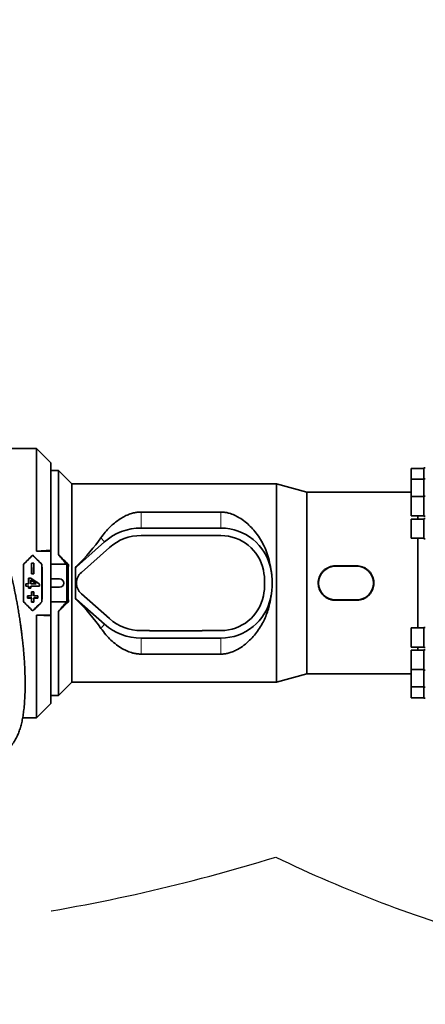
# Model space of a CAD drawing. Header units: millimetres. Extents: x 0 to 11920, y 0 to 8400.
# Tile 11 of 44: x 3111 to 3494, y 4021 to 4953. Entities that reach past the tile are written whole.
import ezdxf

# ---------------------------------------------------------------- set-up
doc = ezdxf.new("R2010")
doc.units = ezdxf.units.MM
doc.header["$LTSCALE"] = 20
doc.linetypes.add('CENTERX2', pattern=[20.32, 12.7, -2.54, 2.54, -2.54])
doc.layers.add('THICK_LINE', color=7, linetype='Continuous')
doc.styles.add('SLDTEXTSTYLE0', font='TXT', dxfattribs={"width": 0.605})
doc.dimstyles.new('SLDDIMSTYLE2', dxfattribs={"dimtxt": 70, "dimasz": 70, "dimexe": 0, "dimexo": 0.0625, "dimgap": 17.5, "dimtad": 1, "dimdec": 0, "dimrnd": 1e-09, "dimzin": 12, "dimdsep": 46, "dimtxsty": 'SLDTEXTSTYLE0', "dimsah": 1, "dimcen": 0.09, "dimadec": 0, "dimazin": 3, "dimtfac": 1, "dimtofl": 0, "dimtmove": 0, "dimatfit": 3, "dimfxl": 1, "dimfrac": 2, "dimtolj": 1, "dimtzin": 12, "dimarcsym": 0})

# ---------------------------------------------------------------- blocks, each defined once
blk = doc.blocks.new('_D_5')
at = {"layer": 'THICK_LINE'}
for p, q in [((2896.89, 6594.43), (5427.81, 6594.43)), ((5397.81, 3390.53), (5397.81, 6594.43)), ((2895.99, 3390.53), (5427.81, 3390.53))]:
    blk.add_line(p, q, dxfattribs=at)
for points in [[(5397.81, 6594.43), (5387.81, 6524.43), (5407.81, 6524.43)], [(5397.81, 3390.53), (5407.81, 3460.53), (5387.81, 3460.53)]]:
    blk.add_solid(points, dxfattribs=at)
at = {"layer": 'THICK_LINE', "insert": (5307.57, 4885.54), "char_height": 70, "attachment_point": 1, "rotation": 90, "style": 'SLDTEXTSTYLE0'}
blk.add_mtext('3204', dxfattribs=at)

msp = doc.modelspace()

# ---------------------------------------------------------------- linework, layer by layer
at = {"color": 7, "linetype": 'Continuous', "lineweight": 35}
for p, q in [((3094.689925, 4546.9300053), (3126.4933594, 4546.9300053)), ((3139.9933594, 4533.4300053), (3126.4933594, 4546.9300053)), ((3126.4933594, 4449.752745), (3126.4933594, 4546.9300053)), ((3139.9933594, 4450.4946238), (3139.9933594, 4533.4300053)), ((3147.4933594, 4525.9300053), (3139.9933594, 4525.9300053)), ((3159.9933594, 4513.4300053), (3147.4933594, 4525.9300053)), ((3147.4933594, 4525.9300053), (3147.4933594, 4446.2448797)), ((3492.9933594, 4528.0553654), (3480.9933594, 4528.0553654)), ((3480.9933594, 4528.0553654), (3480.9933594, 4517.7656219)), ((3494.4933594, 4528.4203654), (3492.9933594, 4528.4203654)), ((3492.9933594, 4518.1306219), (3492.9933594, 4528.4203654)), ((3353.6462913, 4513.4300053), (3159.9933594, 4513.4300053)), ((3159.9933594, 4325.4300053), (3159.9933594, 4513.4300053)), ((3382.4933594, 4505.4300053), (3353.6462913, 4513.4300053)), ((3353.6462913, 4325.4300053), (3353.6462913, 4513.4300053)), ((3492.9933594, 4517.7656219), (3480.9933594, 4517.7656219)), ((3480.9933594, 4517.7656219), (3480.9933594, 4501.3970037)), ((3494.4933594, 4518.1306219), (3492.9933594, 4518.1306219)), ((3492.9933594, 4501.7620037), (3492.9933594, 4518.1306219)), ((3480.9933594, 4505.4300053), (3382.4933594, 4505.4300053)), ((3382.4933594, 4333.4300053), (3382.4933594, 4505.4300053)), ((3492.9933594, 4501.3970037), (3480.9933594, 4501.3970037)), ((3480.9933594, 4501.3970037), (3480.9933594, 4483.1270037)), ((3494.4933594, 4501.7620037), (3492.9933594, 4501.7620037)), ((3492.9933594, 4482.7620037), (3492.9933594, 4501.7620037)), ((3225.4933594, 4486.6696384), (3301.0892773, 4486.6696384)), ((3480.9933594, 4483.1270037), (3492.9933594, 4483.1270037)), ((3492.9933594, 4480.0650053), (3480.9933594, 4480.0650053)), ((3480.9933594, 4480.0650053), (3480.9933594, 4461.7950053)), ((3487.5025614, 4480.0650053), (3487.5025614, 4483.1270037)), ((3492.9933594, 4482.7620037), (3494.4933594, 4482.7620037)), ((3494.4933594, 4480.4300053), (3492.9933594, 4480.4300053)), ((3492.9933594, 4461.4300053), (3492.9933594, 4480.4300053)), ((3225.4933594, 4471.5300053), (3301.0892773, 4471.5300053)), ((3164.3323067, 4434.8486836), (3190.9428331, 4458.4257888)), ((3225.4933594, 4464.4300053), (3233.4933594, 4464.4300053)), ((3233.4933594, 4464.5300053), (3283.4933594, 4464.5300053)), ((3233.4933594, 4464.4300053), (3233.4933594, 4464.5300053)), ((3283.4933594, 4464.5300053), (3283.4933594, 4464.4300053)), ((3283.4933594, 4464.4300053), (3301.0892773, 4464.4300053)), ((3480.9933594, 4461.7950053), (3492.9933594, 4461.7950053)), ((3487.5025614, 4377.0650053), (3487.5025614, 4461.7950053)), ((3492.9933594, 4461.4300053), (3494.4933594, 4461.4300053)), ((3139.9933594, 4450.4946238), (3126.4933594, 4449.752745)), ((3126.4933594, 4449.752745), (3139.9933594, 4449.752745)), ((3139.9933594, 4449.752745), (3139.9933594, 4450.4946238)), ((3139.9933594, 4449.752745), (3139.9933594, 4389.1072656)), ((3169.0407278, 4429.5344789), (3195.6512541, 4453.1115841)), ((3121.9774465, 4438.3209181), (3121.9240126, 4438.374352)), ((3124.0627061, 4438.374352), (3121.9240126, 4438.374352)), ((3121.9774465, 4438.3209181), (3124.0092722, 4438.3209181)), ((3122.9933594, 4445.8407505), (3122.9933594, 4445.6915518)), ((3124.0092722, 4438.3209181), (3124.0627061, 4438.374352)), ((3114.2013529, 4437.161871), (3114.3068871, 4437.1181573)), ((3131.7853659, 4437.161871), (3131.6798317, 4437.1181573)), ((3154.8530863, 4437.2415184), (3139.9933594, 4437.2415184)), ((3155.4149819, 4436.5859736), (3154.8530863, 4437.2415184)), ((3156.7288801, 4437.0720162), (3155.4149819, 4436.5859736)), ((3155.4149819, 4402.2740369), (3155.4149819, 4436.5859736)), ((3163.4094482, 4434.0974425), (3164.2244164, 4434.9704551)), ((3163.4094482, 4434.0974425), (3163.4933594, 4434.0625033)), ((3163.4933594, 4433.1047996), (3163.4933594, 4434.0625033)), ((3163.4933594, 4405.7552109), (3163.4933594, 4433.1047996)), ((3348.2062419, 4433.1047996), (3348.2178722, 4433.0500894)), ((3409.4933594, 4435.7153131), (3429.4933594, 4435.7153131)), ((3409.4933594, 4435.4300053), (3429.4933594, 4435.4300053)), ((3119.1915036, 4424.0972457), (3119.1389567, 4424.1497925)), ((3119.1389567, 4424.1497925), (3121.2152759, 4424.1497925)), ((3121.1989748, 4424.0972457), (3119.1915036, 4424.0972457)), ((3121.0809225, 4422.3443645), (3121.1332254, 4422.244966)), ((3121.1989748, 4424.0972457), (3121.2152759, 4424.1497925)), ((3122.0362051, 4428.097851), (3121.9838623, 4428.0455081)), ((3121.9838623, 4428.0455081), (3124.0028565, 4428.0455081)), ((3123.9505136, 4428.097851), (3122.0362051, 4428.097851)), ((3123.9505136, 4428.097851), (3124.0028565, 4428.0455081)), ((3139.9933594, 4423.4300053), (3148.4933594, 4423.4300053)), ((3116.4250035, 4416.4962648), (3116.3725166, 4416.4437779)), ((3119.1417474, 4416.4437779), (3116.3725166, 4416.4437779)), ((3116.4266844, 4418.7274495), (3116.3742906, 4418.7798433)), ((3116.3742906, 4418.7798433), (3119.1435213, 4418.7798433)), ((3116.4250035, 4416.4962648), (3119.1942343, 4416.4962648)), ((3119.1959151, 4418.7274495), (3116.4266844, 4418.7274495)), ((3119.1915036, 4414.7627648), (3119.1389567, 4414.710218)), ((3121.1362236, 4414.710218), (3119.1389567, 4414.710218)), ((3119.1942343, 4416.4962648), (3119.1417474, 4416.4437779)), ((3119.1959151, 4418.7274495), (3119.1435213, 4418.7798433)), ((3119.1915036, 4414.7627648), (3121.0836767, 4414.7627648)), ((3121.0792652, 4418.7274495), (3121.131659, 4418.7798433)), ((3126.3476956, 4418.7274495), (3121.0792652, 4418.7274495)), ((3121.080946, 4416.4962648), (3129.3886383, 4416.4962648)), ((3121.080946, 4416.4962648), (3121.1334329, 4416.4437779)), ((3121.0836767, 4414.7627648), (3121.1362236, 4414.710218)), ((3121.131659, 4418.7798433), (3126.1789282, 4418.7798433)), ((3129.4411252, 4416.4437779), (3121.1334329, 4416.4437779)), ((3122.0370889, 4411.0112758), (3121.9847476, 4411.0636171)), ((3124.0019712, 4411.0636171), (3121.9847476, 4411.0636171)), ((3122.0370889, 4411.0112758), (3123.9496299, 4411.0112758)), ((3123.9496299, 4411.0112758), (3124.0019712, 4411.0636171)), ((3126.3476956, 4418.7274495), (3126.1789282, 4418.7798433)), ((3129.3870458, 4418.4708577), (3129.4394442, 4418.4984435)), ((3129.3886383, 4416.4962648), (3129.4411252, 4416.4437779)), ((3148.4933594, 4415.4300053), (3139.9933594, 4415.4300053)), ((3114.2013529, 4401.6981395), (3114.3068871, 4401.7418532)), ((3118.2604287, 4405.3220746), (3118.2073741, 4405.26902)), ((3118.2073741, 4405.26902), (3121.9573741, 4405.26902)), ((3118.2711225, 4407.2772422), (3118.2187357, 4407.3296289)), ((3121.9687357, 4407.3296289), (3118.2187357, 4407.3296289)), ((3122.0104287, 4405.3220746), (3118.2604287, 4405.3220746)), ((3118.2711225, 4407.2772422), (3122.0211225, 4407.2772422)), ((3121.9852057, 4401.5468516), (3121.9318588, 4401.4935047)), ((3121.9318588, 4401.4935047), (3124.0548599, 4401.4935047)), ((3122.0104287, 4405.3220746), (3121.9573741, 4405.26902)), ((3122.0211225, 4407.2772422), (3121.9687357, 4407.3296289)), ((3124.0015131, 4401.5468516), (3121.9852057, 4401.5468516)), ((3123.9655963, 4407.2772422), (3124.017983, 4407.3296289)), ((3123.9655963, 4407.2772422), (3127.7155963, 4407.2772422)), ((3127.7262901, 4405.3220746), (3123.9762901, 4405.3220746)), ((3123.9762901, 4405.3220746), (3124.0293446, 4405.26902)), ((3124.0015131, 4401.5468516), (3124.0548599, 4401.4935047)), ((3127.767983, 4407.3296289), (3124.017983, 4407.3296289)), ((3124.0293446, 4405.26902), (3127.7793446, 4405.26902)), ((3127.7155963, 4407.2772422), (3127.767983, 4407.3296289)), ((3127.7262901, 4405.3220746), (3127.7793446, 4405.26902)), ((3131.7853659, 4401.6981395), (3131.6798317, 4401.7418532)), ((3139.9933594, 4401.6184921), (3154.8530863, 4401.6184921)), ((3154.8530863, 4401.6184921), (3155.4149819, 4402.2740369)), ((3156.7288801, 4401.7879944), (3155.4149819, 4402.2740369)), ((3163.4094482, 4404.762568), (3163.4933594, 4404.7975072)), ((3164.2244164, 4403.8895554), (3163.4094482, 4404.762568)), ((3163.4933594, 4404.7975072), (3163.4933594, 4405.7552109)), ((3190.9428331, 4380.4342218), (3164.3323067, 4404.0113269)), ((3195.6512541, 4385.7484264), (3169.0407278, 4409.3255316)), ((3348.2178722, 4405.8099211), (3348.2062419, 4405.7552109)), ((3429.4933594, 4403.4300053), (3409.4933594, 4403.4300053)), ((3429.4933594, 4403.1446974), (3409.4933594, 4403.1446974)), ((3122.9933594, 4393.01926), (3122.9933594, 4393.1684587)), ((3147.4933594, 4392.6151308), (3147.4933594, 4312.9300053)), ((3126.4933594, 4389.1072656), (3139.9933594, 4389.1072656)), ((3126.4933594, 4291.9300053), (3126.4933594, 4389.1072656)), ((3126.4933594, 4389.1072656), (3139.9933594, 4388.3653867)), ((3139.9933594, 4388.3653867), (3139.9933594, 4389.1072656)), ((3139.9933594, 4305.4300053), (3139.9933594, 4388.3653867)), ((3233.4933594, 4374.4300053), (3225.4933594, 4374.4300053)), ((3233.4933594, 4374.3300053), (3233.4933594, 4374.4300053)), ((3283.4933594, 4374.3300053), (3233.4933594, 4374.3300053)), ((3283.4933594, 4374.4300053), (3283.4933594, 4374.3300053)), ((3301.0892773, 4374.4300053), (3283.4933594, 4374.4300053)), ((3492.9933594, 4377.0650053), (3480.9933594, 4377.0650053)), ((3480.9933594, 4377.0650053), (3480.9933594, 4358.7950053)), ((3494.4933594, 4377.4300053), (3492.9933594, 4377.4300053)), ((3492.9933594, 4358.4300053), (3492.9933594, 4377.4300053)), ((3301.0892773, 4367.3300053), (3225.4933594, 4367.3300053)), ((3480.9933594, 4358.7950053), (3492.9933594, 4358.7950053)), ((3492.9933594, 4355.7330068), (3480.9933594, 4355.7330068)), ((3480.9933594, 4355.7330068), (3480.9933594, 4337.4630068)), ((3487.5025614, 4355.7330068), (3487.5025614, 4358.7950053)), ((3492.9933594, 4358.4300053), (3494.4933594, 4358.4300053)), ((3494.4933594, 4356.0980068), (3492.9933594, 4356.0980068)), ((3492.9933594, 4337.0980068), (3492.9933594, 4356.0980068)), ((3301.0892773, 4352.1903721), (3225.4933594, 4352.1903721)), ((3480.9933594, 4337.4630068), (3492.9933594, 4337.4630068)), ((3480.9933594, 4337.4630068), (3480.9933594, 4321.0943887)), ((3492.9933594, 4337.0980068), (3494.4933594, 4337.0980068)), ((3492.9933594, 4320.7293887), (3492.9933594, 4337.0980068)), ((3353.6462913, 4325.4300053), (3382.4933594, 4333.4300053)), ((3382.4933594, 4333.4300053), (3480.9933594, 4333.4300053)), ((3147.4933594, 4312.9300053), (3159.9933594, 4325.4300053)), ((3159.9933594, 4325.4300053), (3353.6462913, 4325.4300053)), ((3480.9933594, 4321.0943887), (3492.9933594, 4321.0943887)), ((3480.9933594, 4321.0943887), (3480.9933594, 4310.8046452)), ((3492.9933594, 4320.7293887), (3494.4933594, 4320.7293887)), ((3492.9933594, 4310.4396452), (3492.9933594, 4320.7293887)), ((3139.9933594, 4312.9300053), (3147.4933594, 4312.9300053)), ((3480.9933594, 4310.8046452), (3492.9933594, 4310.8046452)), ((3492.9933594, 4310.4396452), (3494.4933594, 4310.4396452)), ((3126.4933594, 4291.9300053), (3139.9933594, 4305.4300053)), ((3126.4933594, 4291.9300053), (3113.4792784, 4291.9300053))]:
    msp.add_line(p, q, dxfattribs=at)
at = {"color": 8, "linetype": 'Continuous', "lineweight": 18}
for p, q in [((3225.4933594, 4486.6696384), (3225.4933594, 4471.5300053)), ((3301.0892773, 4486.6696384), (3301.0892773, 4471.5300053)), ((3187.5069757, 4462.3037022), (3190.9428331, 4458.4257888)), ((3164.2244164, 4434.9704551), (3164.3323067, 4434.8486836)), ((3348.2178722, 4433.0500894), (3348.21746, 4433.0500053)), ((3409.4933594, 4435.7153131), (3409.4933594, 4435.4300053)), ((3429.4933594, 4435.7153131), (3429.4933594, 4435.4300053)), ((3164.2244164, 4403.8895554), (3164.3323067, 4404.0113269)), ((3348.2178722, 4405.8099211), (3348.21746, 4405.8100053)), ((3409.4933594, 4403.1446974), (3409.4933594, 4403.4300053)), ((3429.4933594, 4403.1446974), (3429.4933594, 4403.4300053)), ((3187.5069757, 4376.5563083), (3190.9428331, 4380.4342218)), ((3225.4933594, 4352.1903721), (3225.4933594, 4367.3300053)), ((3301.0892773, 4352.1903721), (3301.0892773, 4367.3300053))]:
    msp.add_line(p, q, dxfattribs=at)
at = {"color": 7, "linetype": 'Continuous', "lineweight": 35}
for centre, radius, start, end in [((3225.4933594, 4419.4300053), 52.1, 90, 131.5411588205), ((3301.0892773, 4423.4300053), 48.1, 11.603582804, 90), ((3225.4933594, 4419.4300053), 45, 90, 131.5411588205), ((3301.0892773, 4423.4300053), 41, 11.5369590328, 90), ((3177.9933594, 4419.4300053), 20.6, 131.5411588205, 134.7394137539), ((3177.9933594, 4419.4300053), 13.5, 131.5411588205, 228.4588411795), ((3281.4933594, 4419.4300053), 61, 348.4630409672, 11.5369590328), ((3301.0892773, 4423.4300053), 48.1, 11.5369590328, 11.603582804), ((3281.4933594, 4419.4300053), 68.1, 348.4630409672, 11.5369590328), ((3409.4933594, 4419.4300053), 16, 90, 270), ((3429.4933594, 4419.4300053), 16, 270, 90), ((3148.4933594, 4419.4300053), 4, 270, 90), ((3177.9933594, 4419.4300053), 20.6, 225.2605862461, 228.4588411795), ((3301.0892773, 4415.4300053), 41, 270, 348.4630409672), ((3301.0892773, 4415.4300053), 48.1, 270, 348.396417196), ((3301.0892773, 4415.4300053), 48.1, 348.396417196, 348.4630409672), ((3225.4933594, 4419.4300053), 45, 228.4588411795, 270), ((3225.4933594, 4419.4300053), 52.1, 228.4588411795, 270)]:
    msp.add_arc(centre, radius, start, end, dxfattribs=at)
for centre, major_axis, ratio, start_param, end_param in [((3069.1946218, 4419.4300053), (129.3922454, 85.1432466), 0.3078429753, 5.3160567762, 5.6235817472), ((3105.8274185, 4419.4300053), (127.7627309, 127.4123029), 0.0370070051, 1.3992342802, 1.4683623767), ((3105.8274185, 4419.4300053), (125.7586097, 125.4136785), 0.0370070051, 1.3970747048, 1.4664758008), ((3115.4222025, 4419.4300053), (0, 125.5), 0.0524077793, 4.7810924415, 4.8639191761), ((3115.4222025, 4419.4300053), (0, 126.5), 0.0524077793, 4.7809632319, 4.86228496), ((3140.1593003, 4419.4300053), (127.7627309, -127.4123029), 0.0370070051, 1.6732302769, 1.7423583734), ((3140.1593003, 4419.4300053), (125.7586097, -125.4136785), 0.0370070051, 1.6751168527, 1.7445179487), ((3130.5645162, 4419.4300053), (0, 126.5), 0.0524077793, 1.4209003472, 1.5022220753), ((3130.5645162, 4419.4300053), (0, 125.5), 0.0524077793, 1.419266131, 1.5020928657), ((3189.5559347, 4419.4300053), (-92.7134981, 106.0472124), 0.1058112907, 1.2240295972, 1.3105177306), ((2975.0952932, 4658.4854906), (-244.1606261, 273.7906841), 0.0514262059, 2.4107007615, 2.4654577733), ((3120.8184096, 4419.4300053), (0, 127.5), 0.0524077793, 1.4312706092, 1.7103220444), ((3120.8184096, 4419.4300053), (0, 125.5), 0.0524077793, 1.4293840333, 1.7122086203), ((3125.1683092, 4419.4300053), (0, 125.5), 0.0524077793, 4.5709766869, 4.8538012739), ((3125.1683092, 4419.4300053), (0, 127.5), 0.0524077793, 4.5728632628, 4.851914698), ((3168.4827881, 4419.4300053), (0, 84.6618688), 0.1419497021, 1.3608759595, 1.7807166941), ((3111.9426176, 4419.4300053), (0, 94), 0.5543090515, 4.8583835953, 4.8690657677), ((3168.3672829, 4419.4300053), (0, 94), 0.0524077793, 1.4248017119, 1.7167909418), ((3112.5664333, 4419.4300053), (0, 125.5), 0.0524077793, 4.7072083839, 4.7500057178), ((3112.5664333, 4419.4300053), (0, 126.5), 0.0524077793, 4.7068351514, 4.7492925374), ((3127.708747, 4419.4300053), (0, 126.5), 0.0524077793, 1.5477558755, 1.5763501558), ((3113.6189557, 4419.4300053), (184.4345194, -126.3819519), 0.0296241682, 1.5220376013, 1.5506318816), ((3127.708747, 4419.4300053), (0, 125.5), 0.0524077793, 1.54836448, 1.5759769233), ((3113.6189557, 4419.4300053), (182.976539, -125.3828851), 0.0296241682, 1.5224108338, 1.5500232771), ((3139.7032047, 4419.4300053), (184.6009556, -126.381884), 0.0296059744, 4.6322680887, 4.6767539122), ((3139.7032047, 4419.4300053), (183.1416595, -125.3828177), 0.0296059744, 4.6315549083, 4.6765945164), ((3109.7972025, 4419.4300053), (0, 125.5), 0.0524077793, 4.688592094, 4.7072083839), ((3109.7972025, 4419.4300053), (0, 126.5), 0.0524077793, 4.6891952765, 4.7068351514), ((3112.5664333, 4419.4300053), (0, 125.5), 0.0524077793, 4.674772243, 4.688592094), ((3112.5664333, 4419.4300053), (0, 126.5), 0.0524077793, 4.6754854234, 4.6891952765), ((3127.708747, 4419.4300053), (0, 126.5), 0.0524077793, 1.5939900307, 1.6076998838), ((3127.708747, 4419.4300053), (0, 125.5), 0.0524077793, 1.5945932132, 1.6084130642), ((3115.4222025, 4419.4300053), (0, 125.5), 0.0524077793, 4.615821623, 4.6456750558), ((3115.4222025, 4419.4300053), (0, 126.5), 0.0524077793, 4.6161713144, 4.6457885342), ((3130.5645162, 4419.4300053), (0, 126.5), 0.0524077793, 1.637396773, 1.6670139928), ((3130.5645162, 4419.4300053), (0, 125.5), 0.0524077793, 1.6375102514, 1.6673636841), ((3136.0164393, 4419.4300053), (0, 126.5), 0.0524077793, 1.5783785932, 1.5939900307), ((3136.0164393, 4419.4300053), (0, 125.5), 0.0524077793, 1.5782191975, 1.5945932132), ((3105.8274185, 4419.4300053), (127.7627309, -127.4123029), 0.0370070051, 4.8148229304, 4.883951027), ((3105.8274185, 4419.4300053), (125.7586097, -125.4136785), 0.0370070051, 4.8167095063, 4.8861106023), ((3111.6722025, 4419.4300053), (0, 125.5), 0.0524077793, 4.5993116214, 4.615821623), ((3111.6722025, 4419.4300053), (0, 126.5), 0.0524077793, 4.600631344, 4.6161713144), ((3115.4222025, 4419.4300053), (0, 125.5), 0.0524077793, 4.5689775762, 4.5993116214), ((3115.4222025, 4419.4300053), (0, 126.5), 0.0524077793, 4.5705450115, 4.600631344), ((3140.1593003, 4419.4300053), (125.7586097, 125.4136785), 0.0370070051, 4.5386673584, 4.6080684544), ((3140.1593003, 4419.4300053), (127.7627309, 127.4123029), 0.0370070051, 4.5408269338, 4.6099550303), ((3130.5645162, 4419.4300053), (0, 126.5), 0.0524077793, 1.6825539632, 1.7126402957), ((3130.5645162, 4419.4300053), (0, 125.5), 0.0524077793, 1.6838736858, 1.7142077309), ((3134.3145162, 4419.4300053), (0, 126.5), 0.0524077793, 1.6670139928, 1.6825539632), ((3134.3145162, 4419.4300053), (0, 125.5), 0.0524077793, 1.6673636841, 1.6838736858), ((2975.0952932, 4180.3745199), (244.1606261, 273.7906841), 0.0514262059, 0.6761348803, 0.7308918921), ((3189.5559347, 4419.4300053), (92.7134981, 106.0472124), 0.1058112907, 1.8310749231, 1.9175630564), ((3111.9426176, 4419.4300053), (0, 94), 0.5543090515, 4.555712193, 4.5663943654), ((3069.1946218, 4419.4300053), (129.3922454, -85.1432466), 0.3078429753, 0.65960356, 0.967128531)]:
    msp.add_ellipse(centre, major_axis=major_axis, ratio=ratio, start_param=start_param, end_param=end_param, dxfattribs=at)
for points, knots in [([(3125.8779138, 5555.2947117), (3126.451274, 5550.0870999), (3127.5982223, 5539.6698082), (3128.5266428, 5523.9745229), (3128.8917756, 5508.1856538), (3128.6020942, 5492.3201441), (3127.6877926, 5476.4044339), (3125.8735909, 5457.77001), (3123.0649359, 5436.4541069), (3118.6750383, 5404.3825202), (3111.5073445, 5349.2026766), (3101.4817899, 5270.9282406), (3089.9401842, 5177.5462492), (3078.6463663, 5084.1347017), (3067.4138458, 4994.1813377), (3055.633629, 4907.7632182), (3047.3882208, 4852.5236185), (3043.2652874, 4824.9022828)], [0, 0, 0, 0, 0.0213525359, 0.0427135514, 0.0640665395, 0.0857189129, 0.1073803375, 0.1290348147, 0.1620201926, 0.1950078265, 0.2609809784, 0.3888234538, 0.5166678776, 0.6445100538, 0.7723532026, 0.8861702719, 1, 1, 1, 1]), ([(3079.3737451, 4943.2299377), (3081.7274624, 4961.5257097), (3086.4348991, 4998.1172705), (3093.2592015, 5051.182955), (3099.8326114, 5102.3999373), (3106.1532417, 5151.7666708), (3112.4405937, 5201.0652365), (3118.6334865, 5249.7254659), (3124.7595652, 5297.8081153), (3130.170666, 5340.1057246), (3134.9425261, 5377.2052583), (3139.0645177, 5409.0825054), (3141.8495212, 5430.3752959), (3143.2418145, 5441.0200977)], [0, 0, 0, 0, 0.1101406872, 0.2202814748, 0.319490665, 0.4186991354, 0.5179389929, 0.6171807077, 0.7127981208, 0.8084116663, 0.8722785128, 0.9361488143, 1, 1, 1, 1]), ([(3094.4631953, 4258.4955074), (3095.0229727, 4258.8105591), (3096.5876131, 4259.6911637), (3098.8372292, 4261.4888756), (3101.155212, 4263.6833628), (3103.0759235, 4265.8902836), (3104.7203654, 4268.106519), (3106.1465487, 4270.3425559), (3107.4117294, 4272.6268683), (3108.7922696, 4275.484577), (3110.252842, 4279.1121943), (3111.6936243, 4283.6591394), (3112.8877948, 4288.5277808), (3113.86648, 4293.7706667), (3114.6742482, 4299.6318651), (3115.3102664, 4306.3697145), (3115.7311612, 4314.0265795), (3115.8951129, 4322.428277), (3115.7906295, 4331.3312587), (3115.4831558, 4339.1550667), (3115.0964308, 4345.7495901), (3114.7169462, 4351.0361055), (3114.2749302, 4356.2679403), (3113.8020428, 4361.1714943), (3113.3677477, 4365.2361019), (3113.0083391, 4368.3734504), (3112.7332467, 4370.6658561), (3112.5003181, 4372.5400689), (3112.2662758, 4374.3722733), (3111.9514179, 4376.765261), (3111.4917822, 4380.1130738), (3110.8585546, 4384.4753888), (3110.095609, 4389.4103341), (3109.2507781, 4394.5428848), (3108.3774705, 4399.5535094), (3107.1160296, 4406.4235566), (3105.3963768, 4415.0953238), (3103.4643533, 4423.9411563), (3101.8109595, 4431.012049), (3100.5057569, 4436.3475393), (3099.2275754, 4441.3503092), (3098.0638785, 4445.7321757), (3097.0356434, 4449.4826548), (3096.0192605, 4453.0901572), (3094.8044409, 4457.2799168), (3093.2577166, 4462.4252359), (3091.3683598, 4468.4407953), (3089.2351809, 4474.9150743), (3086.9206088, 4481.601387), (3084.4477935, 4488.3957364), (3081.809016, 4495.2847906), (3079.1759797, 4501.807661), (3076.7142965, 4507.6140386), (3074.6124338, 4512.3704648), (3072.8641787, 4516.191651), (3071.5679538, 4518.9471306), (3070.4874048, 4521.2013893), (3069.3655568, 4523.5037283), (3067.8527994, 4526.5378644), (3065.9290448, 4530.2820569), (3063.5713722, 4534.7081872), (3060.7407566, 4539.7730404), (3058.0856941, 4544.3420209), (3056.2997667, 4547.1723998), (3055.683651, 4548.1488341)], [0, 0, 0, 0, 0.0123506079, 0.0345213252, 0.0540575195, 0.0712134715, 0.0870515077, 0.1017523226, 0.1153585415, 0.1287974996, 0.1510842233, 0.1736748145, 0.1952170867, 0.216098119, 0.2384387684, 0.2627186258, 0.2890997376, 0.3171599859, 0.3454293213, 0.373840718, 0.389807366, 0.4058051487, 0.421825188, 0.4369579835, 0.4497293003, 0.4580503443, 0.4648345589, 0.4700614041, 0.4746553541, 0.4810682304, 0.4912446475, 0.5042438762, 0.5195437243, 0.5346794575, 0.5493475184, 0.5635302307, 0.5949541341, 0.6254075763, 0.6411875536, 0.657120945, 0.6723800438, 0.6853022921, 0.6958251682, 0.7055598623, 0.7172627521, 0.7330059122, 0.7513296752, 0.7709498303, 0.7910238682, 0.811532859, 0.8324554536, 0.8537678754, 0.8713539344, 0.8860869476, 0.897988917, 0.9070884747, 0.9119828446, 0.9192493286, 0.92887123, 0.9408193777, 0.9550548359, 0.9715277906, 0.9901775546, 1, 1, 1, 1]), ([(3187.5069757, 4462.3037022), (3188.8570847, 4464.1275713), (3191.5573594, 4467.7753859), (3195.8767343, 4472.3503895), (3200.2056526, 4476.2592605), (3204.5386889, 4479.5209826), (3208.8862572, 4482.1590044), (3213.1874135, 4484.2015864), (3217.1353131, 4485.5673571), (3221.0265392, 4486.3971074), (3223.7582599, 4486.6559969), (3225.2489773, 4486.6677171), (3225.4933594, 4486.6696384)], [0, 0, 0, 0, 0.1470138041, 0.2940337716, 0.4131826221, 0.5324797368, 0.6514446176, 0.744306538, 0.8370184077, 0.9112875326, 0.9854568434, 1, 1, 1, 1]), ([(3301.0892773, 4486.6696384), (3301.5517067, 4486.6625301), (3303.1289094, 4486.6382859), (3305.8006945, 4486.3230305), (3309.6967478, 4485.4335889), (3313.9968999, 4483.8090629), (3318.9849798, 4481.121136), (3323.9889173, 4477.5982765), (3328.8938271, 4473.1781514), (3333.4438661, 4468.1106066), (3337.6274313, 4462.3854022), (3341.3347449, 4455.9853287), (3344.4440696, 4448.951364), (3346.8961014, 4441.3246459), (3347.7695967, 4435.8443202), (3348.2062419, 4433.1047996)], [0, 0, 0, 0, 0.0169035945, 0.0576528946, 0.0984509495, 0.1662312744, 0.2341930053, 0.323759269, 0.4136481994, 0.5033580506, 0.600349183, 0.6975911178, 0.7944885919, 0.8972683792, 1, 1, 1, 1]), ([(3348.2178722, 4433.0500894), (3348.4991167, 4431.5816263), (3349.0635206, 4428.6347017), (3349.5302228, 4424.087943), (3349.7031675, 4419.4582151), (3349.5346579, 4414.8311312), (3349.0686939, 4410.2574811), (3348.5021348, 4407.2958668), (3348.2178722, 4405.8099211)], [0, 0, 0, 0, 0.1642361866, 0.3295906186, 0.4985535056, 0.6687912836, 0.833820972, 1, 1, 1, 1]), ([(3409.4933594, 4403.1446974), (3408.592689, 4403.1875887), (3406.765018, 4403.2746252), (3404.1135279, 4403.9743437), (3401.5919435, 4405.0799472), (3399.3069888, 4406.5857146), (3397.2813537, 4408.4711161), (3395.6091269, 4410.6605674), (3394.3155773, 4413.1289476), (3393.4698785, 4415.7494558), (3393.0768784, 4418.4887262), (3393.1474986, 4421.2023407), (3393.6707665, 4423.8754232), (3394.6149712, 4426.3920623), (3395.9744334, 4428.7411926), (3397.6999393, 4430.8309639), (3399.7797457, 4432.6324088), (3402.1321029, 4434.0632702), (3404.7236807, 4435.0855439), (3407.204448, 4435.6320163), (3408.8183205, 4435.6907475), (3409.4933594, 4435.7153131)], [0, 0, 0, 0, 0.0525633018, 0.1066632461, 0.1592243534, 0.2132817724, 0.2663481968, 0.3209430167, 0.374134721, 0.428918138, 0.4812405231, 0.5351261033, 0.5867086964, 0.6397691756, 0.6917240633, 0.7451309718, 0.7980631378, 0.8525093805, 0.905755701, 0.9605801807, 1, 1, 1, 1]), ([(3429.4933594, 4435.7153131), (3430.3940297, 4435.6724218), (3432.2217007, 4435.5853854), (3434.8731909, 4434.8856669), (3437.3947753, 4433.7800633), (3439.6797299, 4432.2742959), (3441.705365, 4430.3888944), (3443.3775919, 4428.1994431), (3444.6711415, 4425.7310629), (3445.5168402, 4423.1105547), (3445.9098403, 4420.3712843), (3445.8392202, 4417.6576698), (3445.3159523, 4414.9845873), (3444.3717476, 4412.4679482), (3443.0122853, 4410.1188179), (3441.2867795, 4408.0290467), (3439.206973, 4406.2276017), (3436.8546158, 4404.7967403), (3434.263038, 4403.7744666), (3431.7822707, 4403.2279942), (3430.1683982, 4403.1692631), (3429.4933594, 4403.1446974)], [0, 0, 0, 0, 0.0525633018, 0.1066632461, 0.1592243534, 0.2132817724, 0.2663481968, 0.3209430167, 0.374134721, 0.428918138, 0.4812405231, 0.5351261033, 0.5867086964, 0.6397691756, 0.6917240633, 0.7451309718, 0.7980631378, 0.8525093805, 0.905755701, 0.9605801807, 1, 1, 1, 1]), ([(3348.2062419, 4405.7552109), (3347.7931151, 4403.1189265), (3347.0583718, 4398.4303119), (3345.1340138, 4392.0060874), (3342.9479571, 4386.3857014), (3340.1833579, 4380.7883376), (3336.8205151, 4375.2979207), (3332.8221309, 4370.0006445), (3328.2079724, 4365.0133937), (3322.9551459, 4360.4248449), (3317.7430911, 4356.9806298), (3312.9757936, 4354.6415925), (3309.174143, 4353.2889073), (3305.467882, 4352.4749937), (3302.8426924, 4352.2076814), (3301.380235, 4352.1932444), (3301.0892773, 4352.1903721)], [0, 0, 0, 0, 0.0987802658, 0.1756800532, 0.2527882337, 0.3297402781, 0.4185159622, 0.5075072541, 0.5963106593, 0.6942369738, 0.7920353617, 0.8478940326, 0.903654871, 0.9465379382, 0.9893636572, 1, 1, 1, 1]), ([(3225.4933594, 4352.1903721), (3225.3002948, 4352.1915801), (3223.9019982, 4352.2003294), (3221.3008695, 4352.4258932), (3217.1535635, 4353.2654946), (3212.642064, 4354.8458816), (3207.4308711, 4357.4815744), (3202.1598691, 4360.9790017), (3196.9571255, 4365.4159449), (3192.0011932, 4370.5400077), (3189.0588973, 4374.4787882), (3187.5069757, 4376.5563083)], [0, 0, 0, 0, 0.0114906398, 0.0832225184, 0.1550394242, 0.2675196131, 0.380300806, 0.5305848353, 0.6814138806, 0.8319609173, 1, 1, 1, 1])]:
    msp.add_open_spline(points, degree=3, knots=knots, dxfattribs=at)
at = {"layer": 'THICK_LINE'}
for centre, radius, start, end in [((3893.7157755, 5280.5320956), 1228.9, 335, 125.6336713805), ((2855.9933594, 5764.4300053), 2373.9, 212, 335)]:
    msp.add_arc(centre, radius, start, end, dxfattribs=at)
at = {"layer": 'THICK_LINE', "linetype": 'CENTERX2'}
for centre, radius, start, end in [((3893.7157755, 5278.9738987), 1242.8300979, 244.2094299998, 322.246767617), ((2855.9933594, 5764.4300053), 1679.6964971, 252.0213983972, 287.2103019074)]:
    msp.add_arc(centre, radius, start, end, dxfattribs=at)

# ---------------------------------------------------------------- dimensions: what is measured, and where the dimension line sits
at = {"layer": 'THICK_LINE'}
dim = msp.add_linear_dim(base=(5397.8092098, 6594.4300053), p1=(2855.9933594, 3390.5300053), p2=(2856.8859533, 6594.4300053), angle=90, dimstyle='SLDDIMSTYLE2', dxfattribs=at)
dim.commit()
dim.dimension.update_dxf_attribs({"geometry": '_D_5', "text_midpoint": (5397.8092098, 4992.4800053), "dimtype": 160})

doc.saveas('drawing.dxf')
